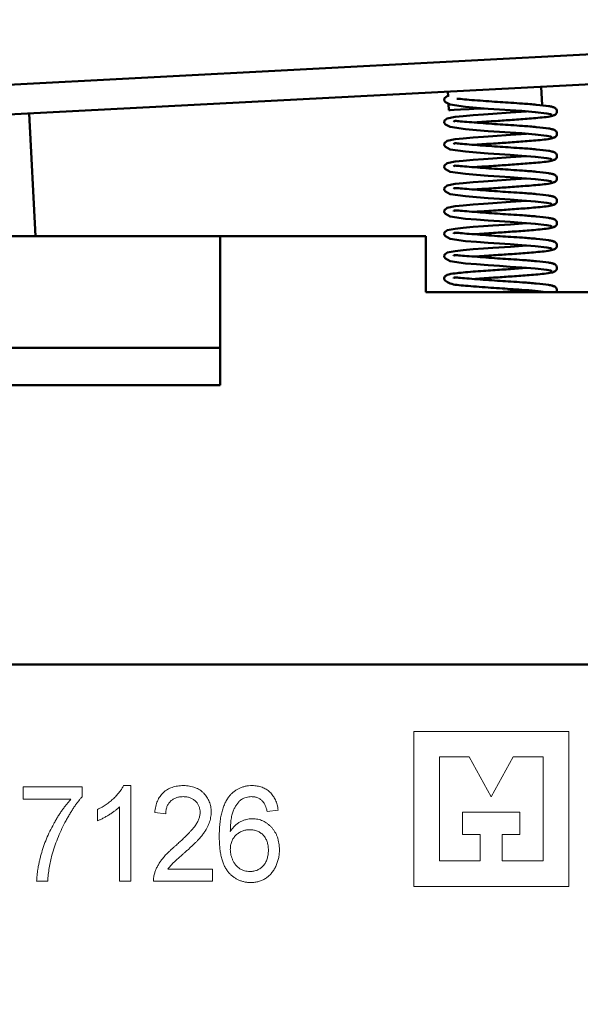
# Model space of a CAD drawing. Header units: millimetres. Extents: x 2171 to 2591, y 1134 to 1431.
# Tile 6 of 18: x 2276 to 2291, y 1336 to 1362. Entities that reach past the tile are written whole.
import ezdxf

# ---------------------------------------------------------------- set-up
doc = ezdxf.new("R2010")
doc.units = ezdxf.units.MM
doc.linetypes.add('ACAD_ISO12W100', pattern=[21, 12, -3, 0, -3, 0, -3])
for name, color, linetype, lineweight in [('main', 5, 'Continuous', 50), ('size', 7, 'Continuous', 20), ('text', 7, 'Continuous', 20)]:
    doc.layers.add(name, color=color, linetype=linetype, lineweight=lineweight)
doc.styles.add('GOST', font='GOST.shx', dxfattribs={"width": 0.8, "oblique": 15})
doc.dimstyles.new('GOST', dxfattribs={"dimscale": 0, "dimtxt": 3.5, "dimasz": 4, "dimexe": 1.25, "dimexo": 0, "dimtad": 1, "dimdec": 1, "dimrnd": 0.5, "dimtxsty": 'GOST', "dimcen": 5, "dimclrd": 256, "dimclre": 256, "dimclrt": 256, "dimadec": 1, "dimazin": 2, "dimtfac": 1, "dimtdec": 4, "dimtmove": 0, "dimatfit": 3, "dimfxl": 0, "dimtolj": 1, "dimtzin": 0, "dimlwd": -1, "dimlwe": -1, "dimarcsym": 0})

# ---------------------------------------------------------------- blocks, each defined once
blk = doc.blocks.new('*D212')
at = {"layer": 'Defpoints', "color": 0}
for p in [(2322.629, 1371.356), (2242.912, 1313.343), (2260.806, 1313.343)]:
    blk.add_point(p, dxfattribs=at)
at = {"layer": 'size', "ltscale": 5}
for p, q in [((2322.629, 1371.356), (2241.662, 1371.356)), ((2242.912, 1367.356), (2242.912, 1317.343)), ((2260.806, 1313.343), (2241.662, 1313.343))]:
    blk.add_line(p, q, dxfattribs=at)
at = {"layer": 'size'}
for points in [[(2243.579, 1367.356), (2242.246, 1367.356), (2242.912, 1371.356)], [(2242.246, 1317.343), (2243.579, 1317.343), (2242.912, 1313.343)]]:
    blk.add_solid(points, dxfattribs=at)
at = {"layer": 'size', "linetype": 'ByBlock', "insert": (2240.537, 1342.349), "char_height": 3.5, "attachment_point": 5, "rotation": 90, "style": 'GOST'}
blk.add_mtext('\\A1;58max', dxfattribs=at)
blk = doc.blocks.new('*D213')
at = {"layer": 'Defpoints', "color": 0}
for p in [(2322.629, 1387.974), (2322.629, 1371.356), (2260.806, 1359.872)]:
    blk.add_point(p, dxfattribs=at)
at = {"layer": 'size', "ltscale": 5}
for p, q in [((2260.806, 1359.872), (2260.806, 1389.224)), ((2322.629, 1371.356), (2322.629, 1389.224)), ((2264.806, 1387.974), (2318.629, 1387.974))]:
    blk.add_line(p, q, dxfattribs=at)
at = {"layer": 'size'}
for points in [[(2264.806, 1388.641), (2264.806, 1387.308), (2260.806, 1387.974)], [(2318.629, 1387.308), (2318.629, 1388.641), (2322.629, 1387.974)]]:
    blk.add_solid(points, dxfattribs=at)
at = {"layer": 'size', "linetype": 'ByBlock', "insert": (2291.718, 1390.35), "char_height": 3.5, "attachment_point": 5, "style": 'GOST'}
blk.add_mtext('\\A1;62', dxfattribs=at)

msp = doc.modelspace()

# ---------------------------------------------------------------- linework, layer by layer
at = {"layer": 'main'}
for p, q in [((2272.026, 1360.493), (2301.191, 1362.021)), ((2272.067, 1359.694), (2301.233, 1361.222)), ((2290.421, 1360.155), (2290.395, 1360.654)), ((2287.898, 1360.523), (2287.905, 1360.393)), ((2287.915, 1360.195), (2287.924, 1360.024)), ((2276.836, 1356.643), (2276.664, 1359.935)), ((2270.83, 1356.643), (2281.783, 1356.643)), ((2281.783, 1356.643), (2281.783, 1352.643)), ((2281.783, 1356.643), (2287.306, 1356.643)), ((2287.306, 1356.643), (2287.306, 1355.143)), ((2315.306, 1355.143), (2287.306, 1355.143)), ((2270.83, 1353.643), (2281.783, 1353.643)), ((2281.783, 1352.643), (2275.413, 1352.643)), ((2315.306, 1345.143), (2260.806, 1345.143))]:
    msp.add_line(p, q, dxfattribs=at)
at = {"layer": 'main', "flags": 128}
for points in [[(2287.904, 1360.407), (2287.88, 1360.402), (2287.804, 1360.343), (2287.8, 1360.285), (2287.833, 1360.24), (2287.956, 1360.173), (2288.371, 1360.112), (2288.66, 1360.089), (2288.974, 1360.065), (2289.282, 1360.043), (2289.565, 1360.024), (2289.881, 1360.003), (2290.241, 1359.974), (2290.552, 1359.938), (2290.648, 1359.921), (2290.688, 1359.902), (2290.688, 1359.902)], [(2288.859, 1360.073), (2288.73, 1360.066), (2288.464, 1360.052), (2288.238, 1360.04), (2288.067, 1360.032), (2287.961, 1360.026), (2287.924, 1360.024)], [(2290.007, 1359.993), (2289.572, 1359.96), (2289.106, 1359.928), (2288.847, 1359.912), (2288.574, 1359.892), (2288.306, 1359.868), (2288.095, 1359.844), (2287.88, 1359.802), (2287.804, 1359.743), (2287.8, 1359.685), (2287.833, 1359.64), (2287.956, 1359.573), (2288.371, 1359.512), (2288.66, 1359.489), (2288.974, 1359.465), (2289.282, 1359.443), (2289.565, 1359.424), (2289.881, 1359.403), (2290.241, 1359.374), (2290.552, 1359.338), (2290.648, 1359.321), (2290.688, 1359.302), (2290.688, 1359.302)], [(2290.007, 1359.393), (2289.572, 1359.36), (2289.106, 1359.328), (2288.847, 1359.312), (2288.574, 1359.292), (2288.306, 1359.268), (2288.095, 1359.244), (2287.88, 1359.202), (2287.804, 1359.143), (2287.8, 1359.085), (2287.833, 1359.04), (2287.956, 1358.973), (2288.371, 1358.912), (2288.66, 1358.889), (2288.974, 1358.865), (2289.282, 1358.843), (2289.565, 1358.824), (2289.881, 1358.803), (2290.241, 1358.774), (2290.552, 1358.738), (2290.648, 1358.721), (2290.688, 1358.702), (2290.688, 1358.702)], [(2290.007, 1358.793), (2289.572, 1358.76), (2289.106, 1358.728), (2288.847, 1358.712), (2288.574, 1358.692), (2288.306, 1358.668), (2288.095, 1358.644), (2287.88, 1358.602), (2287.804, 1358.543), (2287.8, 1358.485), (2287.833, 1358.44), (2287.956, 1358.373), (2288.371, 1358.312), (2288.66, 1358.289), (2288.974, 1358.265), (2289.282, 1358.243), (2289.565, 1358.224), (2289.881, 1358.203), (2290.241, 1358.174), (2290.552, 1358.138), (2290.648, 1358.121), (2290.688, 1358.102), (2290.688, 1358.102)], [(2290.007, 1358.193), (2289.572, 1358.16), (2289.106, 1358.128), (2288.847, 1358.112), (2288.574, 1358.092), (2288.306, 1358.068), (2288.095, 1358.044), (2287.88, 1358.002), (2287.804, 1357.943), (2287.8, 1357.885), (2287.833, 1357.84), (2287.956, 1357.773), (2288.371, 1357.712), (2288.66, 1357.689), (2288.974, 1357.665), (2289.282, 1357.643), (2289.565, 1357.624), (2289.881, 1357.603), (2290.241, 1357.574), (2290.552, 1357.538), (2290.648, 1357.521), (2290.688, 1357.502), (2290.688, 1357.502)], [(2290.007, 1357.593), (2289.572, 1357.56), (2289.106, 1357.528), (2288.847, 1357.512), (2288.574, 1357.492), (2288.306, 1357.468), (2288.095, 1357.444), (2287.88, 1357.402), (2287.804, 1357.343), (2287.8, 1357.285), (2287.833, 1357.24), (2287.956, 1357.173), (2288.371, 1357.112), (2288.66, 1357.089), (2288.974, 1357.065), (2289.282, 1357.043), (2289.565, 1357.024), (2289.881, 1357.003), (2290.241, 1356.974), (2290.552, 1356.938), (2290.648, 1356.921), (2290.688, 1356.902), (2290.688, 1356.902)], [(2290.007, 1356.993), (2289.572, 1356.96), (2289.106, 1356.928), (2288.847, 1356.912), (2288.574, 1356.892), (2288.306, 1356.868), (2288.095, 1356.844), (2287.88, 1356.802), (2287.804, 1356.743), (2287.8, 1356.685), (2287.833, 1356.64), (2287.956, 1356.573), (2288.371, 1356.512), (2288.66, 1356.489), (2288.974, 1356.465), (2289.282, 1356.443), (2289.565, 1356.424), (2289.881, 1356.403), (2290.241, 1356.374), (2290.552, 1356.338), (2290.648, 1356.321), (2290.688, 1356.302), (2290.688, 1356.302)], [(2290.007, 1356.393), (2289.572, 1356.36), (2289.106, 1356.328), (2288.847, 1356.312), (2288.574, 1356.292), (2288.306, 1356.268), (2288.095, 1356.244), (2287.88, 1356.202), (2287.804, 1356.143), (2287.8, 1356.085), (2287.833, 1356.04), (2287.956, 1355.973), (2288.371, 1355.912), (2288.66, 1355.889), (2288.974, 1355.865), (2289.282, 1355.843), (2289.565, 1355.824), (2289.881, 1355.803), (2290.241, 1355.774), (2290.552, 1355.738), (2290.648, 1355.721), (2290.688, 1355.702), (2290.688, 1355.702)]]:
    msp.add_lwpolyline(points, dxfattribs=at)
at = {"layer": 'main'}
for points, knots in [([(2290.749, 1360.093), (2290.737, 1360.1), (2290.712, 1360.114), (2290.569, 1360.139), (2290.308, 1360.17), (2289.937, 1360.201), (2289.6, 1360.222), (2289.293, 1360.242), (2288.988, 1360.264), (2288.678, 1360.287), (2288.401, 1360.308), (2288.206, 1360.329), (2288.15, 1360.33), (2288.132, 1360.33)], [0, 0, 0, 0, 0.08623, 0.165919, 0.311706, 0.431876, 0.523555, 0.600905, 0.685143, 0.775643, 0.869761, 0.959943, 1, 1, 1, 1]), ([(2290.709, 1359.881), (2290.72, 1359.883), (2290.743, 1359.886), (2290.78, 1359.905), (2290.809, 1359.939), (2290.821, 1359.978), (2290.821, 1360.008), (2290.81, 1360.042), (2290.786, 1360.075), (2290.748, 1360.101), (2290.716, 1360.107), (2290.701, 1360.109)], [0, 0, 0, 0, 0.074011, 0.146519, 0.282226, 0.405946, 0.521949, 0.640172, 0.761218, 0.882451, 1, 1, 1, 1]), ([(2288.604, 1359.693), (2288.632, 1359.696), (2288.804, 1359.71), (2289.16, 1359.731), (2289.642, 1359.765), (2290.028, 1359.794), (2290.33, 1359.819), (2290.553, 1359.842), (2290.729, 1359.873), (2290.75, 1359.895), (2290.761, 1359.906)], [0, 0, 0, 0, 0.0333619, 0.2035755, 0.3467274, 0.5071813, 0.6059593, 0.7192051, 0.8518696, 1, 1, 1, 1]), ([(2290.749, 1359.493), (2290.737, 1359.5), (2290.712, 1359.514), (2290.569, 1359.539), (2290.308, 1359.57), (2289.937, 1359.601), (2289.6, 1359.622), (2289.293, 1359.642), (2288.988, 1359.664), (2288.679, 1359.687), (2288.397, 1359.71), (2288.183, 1359.727), (2288.07, 1359.743), (2288.053, 1359.718), (2288.047, 1359.709)], [0, 0, 0, 0, 0.079257, 0.152502, 0.286501, 0.396952, 0.481218, 0.552314, 0.62974, 0.712921, 0.799429, 0.882319, 0.957946, 1, 1, 1, 1]), ([(2290.709, 1359.281), (2290.72, 1359.283), (2290.743, 1359.286), (2290.78, 1359.305), (2290.809, 1359.339), (2290.821, 1359.378), (2290.821, 1359.408), (2290.81, 1359.442), (2290.786, 1359.475), (2290.748, 1359.501), (2290.716, 1359.507), (2290.701, 1359.509)], [0, 0, 0, 0, 0.074011, 0.146516, 0.282224, 0.405947, 0.52195, 0.64017, 0.761218, 0.882452, 1, 1, 1, 1]), ([(2288.604, 1359.093), (2288.632, 1359.096), (2288.804, 1359.11), (2289.16, 1359.131), (2289.642, 1359.165), (2290.028, 1359.194), (2290.33, 1359.219), (2290.553, 1359.242), (2290.729, 1359.273), (2290.75, 1359.295), (2290.761, 1359.306)], [0, 0, 0, 0, 0.033362, 0.203576, 0.346727, 0.507181, 0.605959, 0.719205, 0.851869, 1, 1, 1, 1]), ([(2290.749, 1358.893), (2290.737, 1358.9), (2290.712, 1358.914), (2290.569, 1358.939), (2290.308, 1358.97), (2289.937, 1359.001), (2289.6, 1359.022), (2289.293, 1359.042), (2288.988, 1359.064), (2288.679, 1359.087), (2288.397, 1359.11), (2288.183, 1359.127), (2288.07, 1359.143), (2288.053, 1359.118), (2288.047, 1359.109)], [0, 0, 0, 0, 0.079257, 0.152502, 0.286501, 0.396952, 0.481218, 0.552314, 0.62974, 0.712921, 0.799429, 0.882319, 0.957946, 1, 1, 1, 1]), ([(2288.604, 1358.493), (2288.632, 1358.496), (2288.804, 1358.51), (2289.16, 1358.531), (2289.642, 1358.565), (2290.028, 1358.594), (2290.33, 1358.619), (2290.553, 1358.642), (2290.729, 1358.673), (2290.75, 1358.695), (2290.761, 1358.706)], [0, 0, 0, 0, 0.033362, 0.203576, 0.346727, 0.507181, 0.605959, 0.719205, 0.851869, 1, 1, 1, 1]), ([(2290.709, 1358.681), (2290.72, 1358.683), (2290.743, 1358.686), (2290.78, 1358.705), (2290.809, 1358.739), (2290.821, 1358.778), (2290.821, 1358.808), (2290.81, 1358.842), (2290.786, 1358.875), (2290.748, 1358.901), (2290.716, 1358.907), (2290.701, 1358.909)], [0, 0, 0, 0, 0.074011, 0.146516, 0.282224, 0.405947, 0.52195, 0.64017, 0.761218, 0.882452, 1, 1, 1, 1]), ([(2290.749, 1358.293), (2290.737, 1358.3), (2290.712, 1358.314), (2290.569, 1358.339), (2290.308, 1358.37), (2289.937, 1358.401), (2289.6, 1358.422), (2289.293, 1358.442), (2288.988, 1358.464), (2288.679, 1358.487), (2288.397, 1358.51), (2288.183, 1358.527), (2288.07, 1358.543), (2288.053, 1358.518), (2288.047, 1358.509)], [0, 0, 0, 0, 0.079257, 0.152502, 0.286501, 0.396953, 0.481218, 0.552314, 0.62974, 0.712921, 0.799429, 0.882319, 0.957946, 1, 1, 1, 1]), ([(2290.709, 1358.081), (2290.72, 1358.083), (2290.743, 1358.086), (2290.78, 1358.105), (2290.809, 1358.139), (2290.821, 1358.178), (2290.821, 1358.208), (2290.81, 1358.242), (2290.786, 1358.275), (2290.748, 1358.301), (2290.716, 1358.307), (2290.701, 1358.309)], [0, 0, 0, 0, 0.074011, 0.146519, 0.282226, 0.405946, 0.521952, 0.640172, 0.761221, 0.882451, 1, 1, 1, 1]), ([(2290.749, 1357.693), (2290.737, 1357.7), (2290.712, 1357.714), (2290.569, 1357.739), (2290.308, 1357.77), (2289.937, 1357.801), (2289.6, 1357.822), (2289.293, 1357.842), (2288.988, 1357.864), (2288.679, 1357.887), (2288.397, 1357.91), (2288.183, 1357.927), (2288.07, 1357.943), (2288.053, 1357.918), (2288.047, 1357.909)], [0, 0, 0, 0, 0.079257, 0.152502, 0.286501, 0.396953, 0.481218, 0.552314, 0.62974, 0.712921, 0.799429, 0.882319, 0.957946, 1, 1, 1, 1]), ([(2288.604, 1357.893), (2288.632, 1357.896), (2288.804, 1357.91), (2289.16, 1357.931), (2289.642, 1357.965), (2290.028, 1357.994), (2290.33, 1358.019), (2290.553, 1358.042), (2290.729, 1358.073), (2290.75, 1358.095), (2290.761, 1358.106)], [0, 0, 0, 0, 0.033362, 0.203576, 0.346727, 0.507181, 0.605959, 0.719205, 0.85187, 1, 1, 1, 1]), ([(2290.709, 1357.481), (2290.72, 1357.483), (2290.743, 1357.486), (2290.78, 1357.505), (2290.809, 1357.539), (2290.821, 1357.578), (2290.821, 1357.608), (2290.81, 1357.642), (2290.786, 1357.675), (2290.748, 1357.701), (2290.716, 1357.707), (2290.701, 1357.709)], [0, 0, 0, 0, 0.074011, 0.146516, 0.282227, 0.405947, 0.52195, 0.640169, 0.761218, 0.882451, 1, 1, 1, 1]), ([(2288.604, 1357.293), (2288.632, 1357.296), (2288.804, 1357.31), (2289.16, 1357.331), (2289.642, 1357.365), (2290.028, 1357.394), (2290.33, 1357.419), (2290.553, 1357.442), (2290.729, 1357.473), (2290.75, 1357.495), (2290.761, 1357.506)], [0, 0, 0, 0, 0.033362, 0.203576, 0.346727, 0.507181, 0.605959, 0.719205, 0.85187, 1, 1, 1, 1]), ([(2290.749, 1357.093), (2290.737, 1357.1), (2290.712, 1357.114), (2290.569, 1357.139), (2290.308, 1357.17), (2289.937, 1357.201), (2289.6, 1357.222), (2289.293, 1357.242), (2288.988, 1357.264), (2288.679, 1357.287), (2288.397, 1357.31), (2288.183, 1357.327), (2288.07, 1357.343), (2288.053, 1357.318), (2288.047, 1357.309)], [0, 0, 0, 0, 0.079257, 0.152502, 0.286501, 0.396952, 0.481218, 0.552314, 0.62974, 0.712921, 0.799429, 0.882319, 0.957946, 1, 1, 1, 1]), ([(2288.604, 1356.693), (2288.632, 1356.696), (2288.804, 1356.71), (2289.16, 1356.731), (2289.642, 1356.765), (2290.028, 1356.794), (2290.33, 1356.819), (2290.553, 1356.842), (2290.729, 1356.873), (2290.75, 1356.895), (2290.761, 1356.906)], [0, 0, 0, 0, 0.033362, 0.203576, 0.346727, 0.507181, 0.605959, 0.719205, 0.851869, 1, 1, 1, 1]), ([(2290.709, 1356.881), (2290.72, 1356.883), (2290.743, 1356.886), (2290.78, 1356.905), (2290.809, 1356.939), (2290.821, 1356.978), (2290.821, 1357.008), (2290.81, 1357.042), (2290.786, 1357.075), (2290.748, 1357.101), (2290.716, 1357.107), (2290.701, 1357.109)], [0, 0, 0, 0, 0.074011, 0.146516, 0.282224, 0.405947, 0.52195, 0.64017, 0.761218, 0.882452, 1, 1, 1, 1]), ([(2290.749, 1356.493), (2290.737, 1356.5), (2290.712, 1356.514), (2290.569, 1356.539), (2290.308, 1356.57), (2289.937, 1356.601), (2289.6, 1356.622), (2289.293, 1356.642), (2288.988, 1356.664), (2288.679, 1356.687), (2288.397, 1356.71), (2288.183, 1356.727), (2288.07, 1356.743), (2288.053, 1356.718), (2288.047, 1356.709)], [0, 0, 0, 0, 0.079257, 0.152502, 0.286501, 0.396952, 0.481218, 0.552314, 0.62974, 0.712921, 0.799429, 0.882319, 0.957946, 1, 1, 1, 1]), ([(2290.709, 1356.281), (2290.72, 1356.283), (2290.743, 1356.286), (2290.78, 1356.305), (2290.809, 1356.339), (2290.821, 1356.378), (2290.821, 1356.408), (2290.81, 1356.442), (2290.786, 1356.475), (2290.748, 1356.501), (2290.716, 1356.507), (2290.701, 1356.509)], [0, 0, 0, 0, 0.07401, 0.146517, 0.282225, 0.405944, 0.52195, 0.64017, 0.761218, 0.882452, 1, 1, 1, 1]), ([(2290.749, 1355.893), (2290.737, 1355.9), (2290.712, 1355.914), (2290.569, 1355.939), (2290.308, 1355.97), (2289.937, 1356.001), (2289.6, 1356.022), (2289.293, 1356.042), (2288.988, 1356.064), (2288.679, 1356.087), (2288.397, 1356.11), (2288.183, 1356.127), (2288.07, 1356.143), (2288.053, 1356.118), (2288.047, 1356.109)], [0, 0, 0, 0, 0.079257, 0.152502, 0.286501, 0.396953, 0.481218, 0.552314, 0.62974, 0.712921, 0.799429, 0.882319, 0.957946, 1, 1, 1, 1]), ([(2288.604, 1356.093), (2288.632, 1356.096), (2288.804, 1356.11), (2289.16, 1356.131), (2289.642, 1356.165), (2290.028, 1356.194), (2290.33, 1356.219), (2290.553, 1356.242), (2290.729, 1356.273), (2290.75, 1356.295), (2290.761, 1356.306)], [0, 0, 0, 0, 0.033362, 0.203576, 0.346727, 0.507181, 0.605959, 0.719205, 0.851869, 1, 1, 1, 1]), ([(2290.709, 1355.681), (2290.72, 1355.683), (2290.743, 1355.686), (2290.78, 1355.705), (2290.809, 1355.739), (2290.821, 1355.778), (2290.821, 1355.808), (2290.81, 1355.842), (2290.786, 1355.875), (2290.748, 1355.901), (2290.716, 1355.907), (2290.701, 1355.909)], [0, 0, 0, 0, 0.074011, 0.146519, 0.282226, 0.405946, 0.521952, 0.640172, 0.761221, 0.882451, 1, 1, 1, 1]), ([(2290.007, 1355.793), (2289.865, 1355.782), (2289.582, 1355.76), (2289.169, 1355.732), (2288.833, 1355.711), (2288.557, 1355.691), (2288.299, 1355.668), (2288.052, 1355.639), (2287.896, 1355.621), (2287.797, 1355.555), (2287.793, 1355.485), (2287.835, 1355.431), (2287.996, 1355.34), (2288.285, 1355.319), (2288.649, 1355.289), (2288.964, 1355.266), (2289.273, 1355.244), (2289.583, 1355.223), (2289.917, 1355.202), (2290.271, 1355.173), (2290.431, 1355.153), (2290.513, 1355.143)], [0, 0, 0, 0, 0.069194, 0.1380352, 0.1773067, 0.2217653, 0.2717368, 0.3209827, 0.3933561, 0.436373, 0.466026, 0.492501, 0.5369514, 0.6307864, 0.6820305, 0.7313465, 0.7773002, 0.8193258, 0.8682923, 0.9323557, 1, 1, 1, 1]), ([(2290.749, 1355.293), (2290.737, 1355.3), (2290.712, 1355.314), (2290.569, 1355.339), (2290.308, 1355.37), (2289.937, 1355.401), (2289.6, 1355.422), (2289.293, 1355.442), (2288.988, 1355.464), (2288.679, 1355.487), (2288.397, 1355.51), (2288.183, 1355.527), (2288.07, 1355.543), (2288.053, 1355.518), (2288.047, 1355.509)], [0, 0, 0, 0, 0.079257, 0.152502, 0.286501, 0.396952, 0.481218, 0.552314, 0.62974, 0.712921, 0.799429, 0.882319, 0.957946, 1, 1, 1, 1]), ([(2288.604, 1355.493), (2288.632, 1355.496), (2288.804, 1355.51), (2289.16, 1355.531), (2289.642, 1355.565), (2290.028, 1355.594), (2290.33, 1355.619), (2290.553, 1355.642), (2290.729, 1355.673), (2290.75, 1355.695), (2290.761, 1355.706)], [0, 0, 0, 0, 0.0333619, 0.2035756, 0.3467274, 0.5071814, 0.6059593, 0.7192051, 0.8518696, 1, 1, 1, 1]), ([(2290.807, 1355.143), (2290.812, 1355.155), (2290.822, 1355.179), (2290.821, 1355.208), (2290.811, 1355.242), (2290.786, 1355.275), (2290.748, 1355.301), (2290.716, 1355.307), (2290.701, 1355.309)], [0, 0, 0, 0, 0.164094, 0.327324, 0.493674, 0.664005, 0.834595, 1, 1, 1, 1]), ([(2290.007, 1355.193), (2289.865, 1355.182), (2289.646, 1355.165), (2289.401, 1355.148), (2289.314, 1355.143)], [0, 0, 0, 0, 0.644892, 1, 1, 1, 1])]:
    msp.add_open_spline(points, degree=3, knots=knots, dxfattribs=at)
at = {"layer": 'text'}
for p, q in [((2291.138, 1343.347), (2286.979, 1343.347)), ((2286.979, 1343.347), (2286.979, 1339.188)), ((2291.138, 1339.188), (2291.138, 1343.347)), ((2288.47, 1342.668), (2287.667, 1342.668)), ((2287.667, 1342.668), (2287.667, 1339.875)), ((2289.058, 1341.59), (2288.47, 1342.668)), ((2289.646, 1342.668), (2289.058, 1341.59)), ((2290.45, 1342.668), (2289.646, 1342.668)), ((2290.45, 1339.875), (2290.45, 1342.668)), ((2276.501, 1341.533), (2276.501, 1341.862)), ((2276.501, 1341.862), (2278.082, 1341.862)), ((2278.082, 1341.862), (2278.082, 1341.595)), ((2279.195, 1341.895), (2279.386, 1341.895)), ((2279.386, 1341.895), (2279.386, 1339.327)), ((2277.785, 1341.533), (2276.501, 1341.533)), ((2279.089, 1339.327), (2279.089, 1341.328)), ((2278.496, 1340.949), (2278.496, 1341.253)), ((2280.327, 1341.138), (2280.031, 1341.17)), ((2283.343, 1341.236), (2283.047, 1341.203)), ((2288.287, 1340.581), (2288.287, 1341.18)), ((2288.287, 1341.18), (2289.829, 1341.18)), ((2289.829, 1341.18), (2289.829, 1340.581)), ((2288.761, 1340.581), (2288.287, 1340.581)), ((2288.761, 1339.875), (2288.761, 1340.581)), ((2289.829, 1340.581), (2289.355, 1340.581)), ((2289.355, 1340.581), (2289.355, 1339.875)), ((2287.667, 1339.875), (2288.761, 1339.875)), ((2289.355, 1339.875), (2290.45, 1339.875)), ((2280.386, 1339.656), (2281.578, 1339.656)), ((2281.578, 1339.656), (2281.578, 1339.327)), ((2277.16, 1339.327), (2276.863, 1339.327)), ((2279.386, 1339.327), (2279.089, 1339.327)), ((2281.578, 1339.327), (2279.998, 1339.327)), ((2286.979, 1339.188), (2291.138, 1339.188))]:
    msp.add_line(p, q, dxfattribs=at)
for points, knots in [([(2278.496, 1341.253), (2278.537, 1341.274), (2278.617, 1341.316), (2278.73, 1341.388), (2278.835, 1341.466), (2278.931, 1341.55), (2279.017, 1341.637), (2279.089, 1341.723), (2279.15, 1341.808), (2279.18, 1341.867), (2279.195, 1341.895)], [0, 0, 0, 0, 0.142077, 0.280495, 0.415825, 0.54971, 0.677252, 0.794294, 0.90162, 1, 1, 1, 1]), ([(2280.031, 1341.17), (2280.034, 1341.199), (2280.04, 1341.255), (2280.056, 1341.336), (2280.077, 1341.411), (2280.103, 1341.481), (2280.134, 1341.547), (2280.172, 1341.606), (2280.214, 1341.661), (2280.262, 1341.71), (2280.315, 1341.754), (2280.372, 1341.792), (2280.433, 1341.823), (2280.499, 1341.85), (2280.569, 1341.87), (2280.644, 1341.884), (2280.722, 1341.893), (2280.776, 1341.894), (2280.804, 1341.895)], [0, 0, 0, 0, 0.072972, 0.141978, 0.207771, 0.270788, 0.331524, 0.390758, 0.448559, 0.506238, 0.563843, 0.621121, 0.679337, 0.738714, 0.800097, 0.863743, 0.9301, 1, 1, 1, 1]), ([(2280.804, 1341.895), (2280.831, 1341.894), (2280.886, 1341.893), (2280.965, 1341.883), (2281.04, 1341.867), (2281.111, 1341.846), (2281.176, 1341.816), (2281.238, 1341.781), (2281.295, 1341.74), (2281.347, 1341.692), (2281.393, 1341.64), (2281.434, 1341.584), (2281.468, 1341.525), (2281.497, 1341.463), (2281.518, 1341.398), (2281.534, 1341.33), (2281.544, 1341.259), (2281.545, 1341.211), (2281.546, 1341.186)], [0, 0, 0, 0, 0.072327, 0.141556, 0.207274, 0.271338, 0.333263, 0.394413, 0.455096, 0.516352, 0.577338, 0.637038, 0.695809, 0.754298, 0.813554, 0.874049, 0.935698, 1, 1, 1, 1]), ([(2282.026, 1341.603), (2282.046, 1341.626), (2282.084, 1341.672), (2282.15, 1341.732), (2282.22, 1341.783), (2282.295, 1341.823), (2282.376, 1341.855), (2282.461, 1341.879), (2282.552, 1341.892), (2282.614, 1341.894), (2282.645, 1341.895)], [0, 0, 0, 0, 0.1283992, 0.252052, 0.3735594, 0.4932502, 0.6142572, 0.7382261, 0.8664676, 1, 1, 1, 1]), ([(2282.645, 1341.895), (2282.669, 1341.894), (2282.715, 1341.894), (2282.783, 1341.885), (2282.848, 1341.871), (2282.91, 1341.852), (2282.968, 1341.827), (2283.022, 1341.797), (2283.074, 1341.762), (2283.122, 1341.72), (2283.166, 1341.675), (2283.205, 1341.624), (2283.24, 1341.57), (2283.27, 1341.511), (2283.296, 1341.449), (2283.317, 1341.382), (2283.333, 1341.311), (2283.34, 1341.261), (2283.343, 1341.236)], [0, 0, 0, 0, 0.066821, 0.131163, 0.193044, 0.253347, 0.31231, 0.370779, 0.42957, 0.488931, 0.548819, 0.608448, 0.669388, 0.73085, 0.794651, 0.860005, 0.928554, 1, 1, 1, 1]), ([(2276.863, 1339.327), (2276.864, 1339.352), (2276.866, 1339.405), (2276.873, 1339.485), (2276.882, 1339.57), (2276.896, 1339.659), (2276.913, 1339.751), (2276.934, 1339.848), (2276.958, 1339.948), (2276.994, 1340.087), (2277.048, 1340.262), (2277.126, 1340.468), (2277.216, 1340.671), (2277.302, 1340.836), (2277.375, 1340.964), (2277.43, 1341.057), (2277.487, 1341.146), (2277.545, 1341.231), (2277.603, 1341.312), (2277.663, 1341.389), (2277.723, 1341.463), (2277.765, 1341.51), (2277.785, 1341.533)], [0, 0, 0, 0, 0.031516, 0.06481, 0.099912, 0.136676, 0.175144, 0.215766, 0.258158, 0.302294, 0.392742, 0.4833, 0.574414, 0.666292, 0.71201, 0.756373, 0.799815, 0.841961, 0.882843, 0.922918, 0.961966, 1, 1, 1, 1]), ([(2278.082, 1341.595), (2278.062, 1341.573), (2278.023, 1341.526), (2277.965, 1341.453), (2277.907, 1341.374), (2277.85, 1341.29), (2277.793, 1341.201), (2277.736, 1341.107), (2277.679, 1341.007), (2277.604, 1340.869), (2277.515, 1340.691), (2277.422, 1340.472), (2277.339, 1340.25), (2277.295, 1340.1), (2277.273, 1340.025)], [0, 0, 0, 0, 0.050273, 0.102792, 0.157615, 0.214634, 0.274064, 0.335948, 0.400322, 0.467079, 0.602073, 0.735748, 0.868203, 1, 1, 1, 1]), ([(2280.797, 1341.599), (2280.78, 1341.598), (2280.746, 1341.597), (2280.697, 1341.592), (2280.65, 1341.582), (2280.606, 1341.569), (2280.564, 1341.551), (2280.526, 1341.53), (2280.489, 1341.505), (2280.456, 1341.477), (2280.426, 1341.445), (2280.399, 1341.41), (2280.377, 1341.371), (2280.359, 1341.33), (2280.345, 1341.286), (2280.335, 1341.239), (2280.329, 1341.189), (2280.328, 1341.155), (2280.327, 1341.138)], [0, 0, 0, 0, 0.069878, 0.136678, 0.200129, 0.262239, 0.322332, 0.381422, 0.440099, 0.499411, 0.558104, 0.616865, 0.676032, 0.735766, 0.797421, 0.861832, 0.929401, 1, 1, 1, 1]), ([(2281.249, 1341.18), (2281.249, 1341.195), (2281.248, 1341.223), (2281.242, 1341.264), (2281.232, 1341.304), (2281.218, 1341.343), (2281.201, 1341.379), (2281.179, 1341.414), (2281.153, 1341.447), (2281.124, 1341.478), (2281.092, 1341.506), (2281.057, 1341.531), (2281.019, 1341.552), (2280.979, 1341.569), (2280.937, 1341.582), (2280.893, 1341.591), (2280.846, 1341.597), (2280.814, 1341.598), (2280.797, 1341.599)], [0, 0, 0, 0, 0.062813, 0.123129, 0.182367, 0.241203, 0.300001, 0.359065, 0.419727, 0.481541, 0.544006, 0.606176, 0.668063, 0.730635, 0.794888, 0.860515, 0.92898, 1, 1, 1, 1]), ([(2281.763, 1340.529), (2281.763, 1340.559), (2281.763, 1340.619), (2281.767, 1340.706), (2281.772, 1340.791), (2281.779, 1340.872), (2281.788, 1340.95), (2281.799, 1341.025), (2281.813, 1341.097), (2281.828, 1341.166), (2281.846, 1341.232), (2281.865, 1341.294), (2281.887, 1341.354), (2281.91, 1341.41), (2281.936, 1341.463), (2281.964, 1341.513), (2281.994, 1341.56), (2282.015, 1341.589), (2282.026, 1341.603)], [0, 0, 0, 0, 0.080471, 0.158699, 0.233818, 0.306337, 0.376316, 0.44382, 0.508472, 0.571252, 0.63136, 0.689781, 0.745755, 0.799845, 0.852191, 0.902947, 0.951899, 1, 1, 1, 1]), ([(2282.628, 1341.599), (2282.604, 1341.598), (2282.556, 1341.596), (2282.486, 1341.581), (2282.418, 1341.558), (2282.377, 1341.534), (2282.356, 1341.522)], [0, 0, 0, 0, 0.250545, 0.498539, 0.746579, 1, 1, 1, 1]), ([(2282.932, 1341.467), (2282.921, 1341.477), (2282.901, 1341.498), (2282.867, 1341.525), (2282.831, 1341.548), (2282.794, 1341.566), (2282.755, 1341.581), (2282.714, 1341.591), (2282.672, 1341.597), (2282.642, 1341.598), (2282.628, 1341.599)], [0, 0, 0, 0, 0.130064, 0.255547, 0.378913, 0.500263, 0.620946, 0.743794, 0.870216, 1, 1, 1, 1]), ([(2279.089, 1341.328), (2279.07, 1341.31), (2279.031, 1341.272), (2278.964, 1341.218), (2278.89, 1341.163), (2278.809, 1341.111), (2278.726, 1341.062), (2278.646, 1341.017), (2278.57, 1340.98), (2278.52, 1340.959), (2278.496, 1340.949)], [0, 0, 0, 0, 0.11167, 0.232094, 0.362743, 0.502558, 0.641525, 0.771098, 0.890162, 1, 1, 1, 1]), ([(2282.356, 1341.522), (2282.335, 1341.505), (2282.292, 1341.468), (2282.237, 1341.4), (2282.187, 1341.322), (2282.151, 1341.249), (2282.125, 1341.183), (2282.108, 1341.127), (2282.094, 1341.064), (2282.082, 1340.996), (2282.072, 1340.923), (2282.065, 1340.843), (2282.061, 1340.757), (2282.06, 1340.698), (2282.059, 1340.667)], [0, 0, 0, 0, 0.0874742, 0.1795128, 0.2780703, 0.3841651, 0.4413747, 0.5039156, 0.5721191, 0.6456996, 0.7249187, 0.8103841, 0.9022259, 1, 1, 1, 1]), ([(2283.047, 1341.203), (2283.04, 1341.232), (2283.027, 1341.285), (2283.001, 1341.358), (2282.97, 1341.418), (2282.944, 1341.451), (2282.932, 1341.467)], [0, 0, 0, 0, 0.300923, 0.564984, 0.797253, 1, 1, 1, 1]), ([(2280.589, 1340.279), (2280.62, 1340.307), (2280.68, 1340.361), (2280.765, 1340.441), (2280.844, 1340.515), (2280.913, 1340.585), (2280.974, 1340.649), (2281.028, 1340.708), (2281.074, 1340.763), (2281.113, 1340.813), (2281.145, 1340.861), (2281.173, 1340.907), (2281.196, 1340.954), (2281.216, 1341), (2281.231, 1341.045), (2281.242, 1341.091), (2281.248, 1341.136), (2281.249, 1341.165), (2281.249, 1341.18)], [0, 0, 0, 0, 0.109544, 0.211403, 0.304983, 0.390927, 0.468331, 0.538504, 0.600579, 0.654669, 0.704054, 0.751512, 0.796641, 0.839869, 0.881424, 0.922, 0.961388, 1, 1, 1, 1]), ([(2281.546, 1341.186), (2281.545, 1341.16), (2281.543, 1341.11), (2281.533, 1341.034), (2281.515, 1340.958), (2281.492, 1340.883), (2281.46, 1340.807), (2281.419, 1340.73), (2281.369, 1340.651), (2281.321, 1340.584), (2281.275, 1340.528), (2281.236, 1340.482), (2281.19, 1340.433), (2281.138, 1340.379), (2281.081, 1340.322), (2281.018, 1340.262), (2280.95, 1340.198), (2280.902, 1340.155), (2280.877, 1340.132)], [0, 0, 0, 0, 0.059183, 0.118388, 0.178267, 0.23903, 0.301865, 0.369582, 0.44173, 0.519554, 0.562161, 0.609472, 0.661761, 0.719391, 0.781812, 0.849608, 0.922241, 1, 1, 1, 1]), ([(2282.059, 1340.667), (2282.078, 1340.695), (2282.113, 1340.748), (2282.178, 1340.817), (2282.247, 1340.877), (2282.323, 1340.924), (2282.403, 1340.96), (2282.485, 1340.987), (2282.568, 1341.003), (2282.625, 1341.005), (2282.653, 1341.006)], [0, 0, 0, 0, 0.137827, 0.269785, 0.395968, 0.520806, 0.642881, 0.7624, 0.881003, 1, 1, 1, 1]), ([(2282.653, 1341.006), (2282.678, 1341.005), (2282.726, 1341.004), (2282.798, 1340.993), (2282.866, 1340.974), (2282.933, 1340.949), (2282.995, 1340.915), (2283.055, 1340.876), (2283.112, 1340.828), (2283.166, 1340.774), (2283.215, 1340.714), (2283.259, 1340.649), (2283.295, 1340.58), (2283.325, 1340.507), (2283.348, 1340.429), (2283.364, 1340.347), (2283.375, 1340.261), (2283.376, 1340.202), (2283.376, 1340.172)], [0, 0, 0, 0, 0.0598097, 0.1181227, 0.1756828, 0.2325488, 0.2897317, 0.3478949, 0.4081218, 0.4704505, 0.5336744, 0.5965883, 0.6597445, 0.7238223, 0.7892438, 0.8565883, 0.9268509, 1, 1, 1, 1]), ([(2282.611, 1339.294), (2282.581, 1339.295), (2282.521, 1339.296), (2282.433, 1339.31), (2282.349, 1339.333), (2282.27, 1339.364), (2282.195, 1339.405), (2282.125, 1339.454), (2282.059, 1339.513), (2281.997, 1339.581), (2281.941, 1339.659), (2281.893, 1339.75), (2281.853, 1339.851), (2281.82, 1339.965), (2281.794, 1340.089), (2281.776, 1340.226), (2281.765, 1340.373), (2281.763, 1340.476), (2281.763, 1340.529)], [0, 0, 0, 0, 0.054113, 0.106328, 0.157003, 0.207012, 0.256735, 0.307278, 0.359319, 0.413054, 0.469419, 0.529321, 0.593482, 0.662841, 0.737868, 0.818765, 0.906158, 1, 1, 1, 1]), ([(2282.576, 1340.709), (2282.558, 1340.709), (2282.523, 1340.709), (2282.472, 1340.701), (2282.423, 1340.69), (2282.376, 1340.673), (2282.331, 1340.653), (2282.288, 1340.628), (2282.247, 1340.598), (2282.209, 1340.563), (2282.174, 1340.525), (2282.143, 1340.485), (2282.117, 1340.441), (2282.096, 1340.394), (2282.08, 1340.344), (2282.067, 1340.292), (2282.061, 1340.236), (2282.06, 1340.198), (2282.059, 1340.179)], [0, 0, 0, 0, 0.0639746, 0.1260297, 0.1865513, 0.24563, 0.3056242, 0.3654448, 0.4262711, 0.4886883, 0.5510623, 0.6126313, 0.6738364, 0.7352175, 0.7986114, 0.8629013, 0.9297986, 1, 1, 1, 1]), ([(2283.08, 1340.162), (2283.08, 1340.183), (2283.079, 1340.223), (2283.073, 1340.282), (2283.062, 1340.337), (2283.047, 1340.389), (2283.028, 1340.438), (2283.005, 1340.483), (2282.977, 1340.525), (2282.945, 1340.563), (2282.91, 1340.598), (2282.872, 1340.628), (2282.83, 1340.653), (2282.785, 1340.674), (2282.737, 1340.69), (2282.686, 1340.701), (2282.632, 1340.709), (2282.595, 1340.709), (2282.576, 1340.709)], [0, 0, 0, 0, 0.073336, 0.143352, 0.210553, 0.27415, 0.335852, 0.396222, 0.455347, 0.514313, 0.573058, 0.630486, 0.688309, 0.746241, 0.806118, 0.868062, 0.932158, 1, 1, 1, 1]), ([(2280.03, 1339.552), (2280.041, 1339.582), (2280.062, 1339.642), (2280.104, 1339.73), (2280.154, 1339.816), (2280.203, 1339.887), (2280.247, 1339.943), (2280.284, 1339.988), (2280.325, 1340.034), (2280.371, 1340.08), (2280.42, 1340.128), (2280.472, 1340.177), (2280.529, 1340.228), (2280.569, 1340.262), (2280.589, 1340.279)], [0, 0, 0, 0, 0.102073, 0.206042, 0.31339, 0.424369, 0.482707, 0.544773, 0.610994, 0.681045, 0.754612, 0.832526, 0.91405, 1, 1, 1, 1]), ([(2277.273, 1340.025), (2277.259, 1339.97), (2277.23, 1339.86), (2277.199, 1339.689), (2277.174, 1339.51), (2277.165, 1339.389), (2277.16, 1339.327)], [0, 0, 0, 0, 0.237217, 0.482586, 0.736847, 1, 1, 1, 1]), ([(2280.877, 1340.132), (2280.856, 1340.114), (2280.816, 1340.079), (2280.758, 1340.028), (2280.706, 1339.982), (2280.659, 1339.941), (2280.618, 1339.905), (2280.583, 1339.872), (2280.553, 1339.845), (2280.508, 1339.802), (2280.45, 1339.742), (2280.407, 1339.684), (2280.386, 1339.656)], [0, 0, 0, 0, 0.12232, 0.233982, 0.336046, 0.426395, 0.506649, 0.575693, 0.635152, 0.683458, 0.847982, 1, 1, 1, 1]), ([(2282.059, 1340.179), (2282.06, 1340.153), (2282.062, 1340.102), (2282.075, 1340.026), (2282.098, 1339.952), (2282.128, 1339.88), (2282.165, 1339.814), (2282.209, 1339.755), (2282.26, 1339.705), (2282.315, 1339.662), (2282.377, 1339.63), (2282.443, 1339.607), (2282.514, 1339.592), (2282.563, 1339.591), (2282.588, 1339.59)], [0, 0, 0, 0, 0.0874645, 0.1736806, 0.2611528, 0.3495804, 0.4366469, 0.5189489, 0.5987937, 0.6773705, 0.7557421, 0.8341657, 0.9154404, 1, 1, 1, 1]), ([(2282.588, 1339.59), (2282.606, 1339.59), (2282.641, 1339.591), (2282.692, 1339.599), (2282.74, 1339.611), (2282.786, 1339.628), (2282.829, 1339.65), (2282.87, 1339.676), (2282.908, 1339.707), (2282.944, 1339.743), (2282.976, 1339.784), (2283.004, 1339.827), (2283.028, 1339.875), (2283.047, 1339.926), (2283.062, 1339.98), (2283.072, 1340.038), (2283.079, 1340.099), (2283.08, 1340.141), (2283.08, 1340.162)], [0, 0, 0, 0, 0.063069, 0.123033, 0.181652, 0.239149, 0.295495, 0.352453, 0.410543, 0.470081, 0.530436, 0.591434, 0.653198, 0.717432, 0.783415, 0.851734, 0.924245, 1, 1, 1, 1]), ([(2283.376, 1340.172), (2283.375, 1340.133), (2283.373, 1340.054), (2283.354, 1339.939), (2283.322, 1339.828), (2283.286, 1339.74), (2283.252, 1339.672), (2283.224, 1339.625), (2283.193, 1339.581), (2283.16, 1339.539), (2283.125, 1339.501), (2283.087, 1339.465), (2283.047, 1339.433), (2283.005, 1339.404), (2282.961, 1339.378), (2282.915, 1339.355), (2282.868, 1339.336), (2282.82, 1339.321), (2282.77, 1339.308), (2282.718, 1339.3), (2282.665, 1339.294), (2282.629, 1339.294), (2282.611, 1339.294)], [0, 0, 0, 0, 0.091333, 0.180135, 0.268378, 0.356219, 0.39966, 0.441983, 0.483387, 0.524149, 0.563831, 0.603493, 0.642835, 0.682267, 0.721205, 0.760407, 0.799195, 0.838155, 0.87761, 0.917661, 0.958129, 1, 1, 1, 1]), ([(2279.998, 1339.327), (2279.998, 1339.346), (2279.997, 1339.384), (2280.003, 1339.442), (2280.014, 1339.498), (2280.025, 1339.534), (2280.03, 1339.552)], [0, 0, 0, 0, 0.254094, 0.504904, 0.752294, 1, 1, 1, 1])]:
    msp.add_open_spline(points, degree=3, knots=knots, dxfattribs=at)

# ---------------------------------------------------------------- dimensions: what is measured, and where the dimension line sits
at = {"layer": 'size', "linetype": 'ByBlock', "ltscale": 5}
dim = msp.add_linear_dim(base=(2322.629, 1387.974), p1=(2260.806, 1359.872), p2=(2322.629, 1371.356), dimstyle='GOST', override={"dimscale": 1, "dimlfac": 1, "dimtxsty": 'GOST', "dimsah": 1, "dimtolj": 1}, dxfattribs=at)
dim.commit()
dim.dimension.update_dxf_attribs({"geometry": '*D213', "text_midpoint": (2291.718, 1390.35)})
at = {"layer": 'size', "linetype": 'ACAD_ISO12W100', "ltscale": 5}
dim = msp.add_linear_dim(base=(2242.912, 1313.343), p1=(2322.629, 1371.356), p2=(2260.806, 1313.343), angle=90, text='<>max', dimstyle='GOST', override={"dimscale": 1, "dimlfac": 1, "dimtxsty": 'GOST', "dimsah": 1, "dimtolj": 1}, dxfattribs=at)
dim.commit()
dim.dimension.update_dxf_attribs({"geometry": '*D212', "text_midpoint": (2240.537, 1342.349)})

doc.saveas('drawing.dxf')
